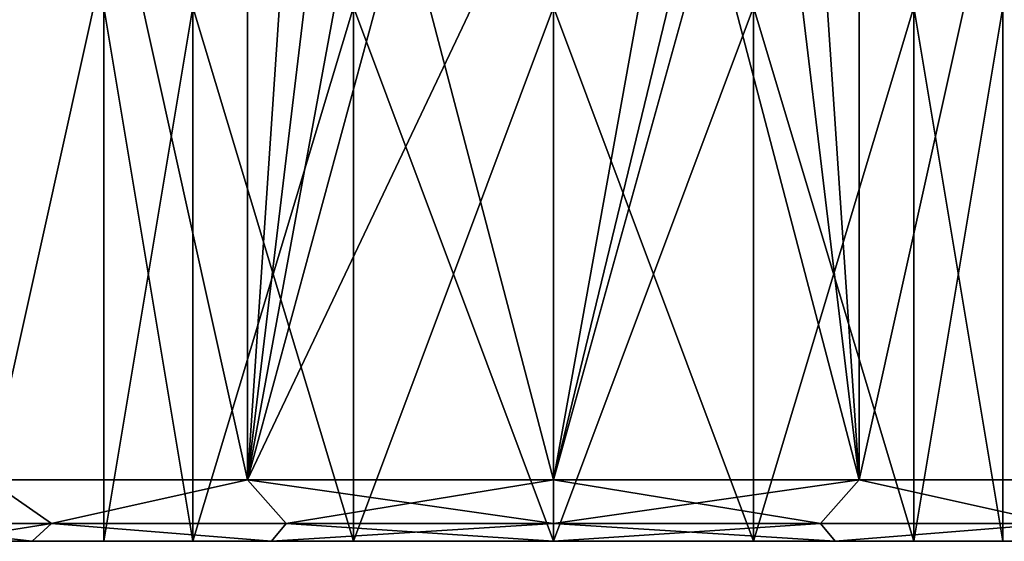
# Model space of a CAD drawing. Header units: metres. Extents: x -147 to 294, y -23 to 81.
# Tile 10 of 256: x -85 to -69, y 50 to 59. Entities that reach past the tile are written whole.
import ezdxf

# ---------------------------------------------------------------- set-up
doc = ezdxf.new("R2010")
doc.units = ezdxf.units.M
doc.layers.add('solid_AVA_153', color=7, linetype='CONTINUOUS')

msp = doc.modelspace()

# ---------------------------------------------------------------- linework, layer by layer
at = {"layer": 'solid_AVA_153'}
for points in [[(-81.474907, 70.099998, -12.010426), (-85.692398, 51.099998, -9.192377), (-85.692406, 70.099998, -9.192369)], [(-85.692406, 70.099998, 9.192369), (-85.692398, 51.099998, 9.192377), (-81.474899, 51.099998, 12.010429)], [(-85.692406, 70.099998, 9.192369), (-81.474899, 51.099998, 12.010429), (-81.474907, 70.099998, 12.010426)], [(-81.474907, 70.099998, -12.010426), (-81.474899, 51.099998, -12.010429), (-85.692398, 51.099998, -9.192377)], [(-81.474907, 70.099998, -12.010426), (-80.5, 65.599998, -12.369317), (-81.474899, 51.099998, -12.010429)], [(-81.474907, 70.099998, 12.010426), (-81.474899, 51.099998, 12.010429), (-76.5, 51.099998, 13)], [(-81.474907, 70.099998, 12.010426), (-76.5, 51.099998, 13), (-76.5, 70.099998, 13)], [(-76.5, 70.099998, 13), (-76.5, 51.099998, 13), (-71.525101, 51.099998, 12.010429)], [(-76.5, 70.099998, 13), (-71.525101, 51.099998, 12.010429), (-71.525093, 70.099998, 12.010426)], [(-71.525093, 70.099998, -12.010426), (-71.525101, 51.099998, -12.010429), (-72.5, 65.599998, -12.369317)], [(-71.525093, 70.099998, 12.010426), (-71.525101, 51.099998, 12.010429), (-67.307602, 51.099998, 9.192377)], [(-67.307594, 70.099998, -9.192369), (-67.307602, 51.099998, -9.192377), (-71.525101, 51.099998, -12.010429)], [(-67.307594, 70.099998, -9.192369), (-71.525101, 51.099998, -12.010429), (-71.525093, 70.099998, -12.010426)], [(-71.525093, 70.099998, 12.010426), (-67.307602, 51.099998, 9.192377), (-67.307594, 70.099998, 9.192369)], [(-79.973152, 63.615761, -12.527458), (-81.474899, 51.099998, -12.010429), (-80.5, 65.599998, -12.369317)], [(-72.5, 65.599998, -12.369317), (-71.525101, 51.099998, -12.010429), (-73.026848, 63.615757, -12.527459)], [(-79.329147, 62.772297, -12.688416), (-81.474899, 51.099998, -12.010429), (-79.973152, 63.615761, -12.527458)], [(-73.026848, 63.615757, -12.527459), (-71.525101, 51.099998, -12.010429), (-76.5, 51.099998, -13)], [(-73.026848, 63.615757, -12.527459), (-76.5, 51.099998, -13), (-73.67086, 62.772289, -12.688418)], [(-78.486595, 62.128193, -12.847313), (-81.474899, 51.099998, -12.010429), (-79.329147, 62.772297, -12.688416)], [(-73.67086, 62.772289, -12.688418), (-76.5, 51.099998, -13), (-74.513412, 62.128189, -12.847314)], [(-76.5, 61.599998, -13), (-81.474899, 51.099998, -12.010429), (-78.486595, 62.128193, -12.847313)], [(-74.513412, 62.128189, -12.847314), (-76.5, 51.099998, -13), (-76.5, 61.599998, -13)], [(-76.5, 61.599998, -13), (-76.5, 51.099998, -13), (-81.474899, 51.099998, -12.010429)], [(-83.811958, 58.799999, 1.668907), (-83.811928, 50.099998, 1.669039), (-83.811928, 50.099998, -1.669039)], [(-83.811958, 58.799999, 1.668907), (-82.363739, 58.799999, 4.676174), (-83.811928, 50.099998, 1.669039)], [(-83.811958, 58.799999, -1.668907), (-83.811928, 50.099998, -1.669039), (-82.363823, 50.099998, -4.676057)], [(-83.811958, 58.799999, -1.668907), (-83.811958, 58.799999, 1.668907), (-83.811928, 50.099998, -1.669039)], [(-82.363739, 58.799999, -4.676174), (-83.811958, 58.799999, -1.668907), (-82.363823, 50.099998, -4.676057)], [(-82.363739, 58.799999, 4.676174), (-82.363823, 50.099998, 4.676057), (-83.811928, 50.099998, 1.669039)], [(-79.754128, 58.799999, 6.757267), (-79.754097, 50.099998, 6.757282), (-82.363823, 50.099998, 4.676057)], [(-82.363739, 58.799999, 4.676174), (-79.754128, 58.799999, 6.757267), (-82.363823, 50.099998, 4.676057)], [(-82.363739, 58.799999, -4.676174), (-82.363823, 50.099998, -4.676057), (-79.754097, 50.099998, -6.757282)], [(-79.754128, 58.799999, -6.757267), (-82.363739, 58.799999, -4.676174), (-79.754097, 50.099998, -6.757282)], [(-79.754128, 58.799999, -6.757267), (-76.5, 50.099998, -7.5), (-76.5, 58.799999, -7.5)], [(-79.754128, 58.799999, 6.757267), (-76.5, 58.799999, 7.5), (-79.754097, 50.099998, 6.757282)], [(-79.754128, 58.799999, -6.757267), (-79.754097, 50.099998, -6.757282), (-76.5, 50.099998, -7.5)], [(-79.754097, 50.099998, 6.757282), (-76.5, 58.799999, 7.5), (-76.5, 50.099998, 7.5)], [(-73.245903, 50.099998, -6.757282), (-73.245872, 58.799999, -6.757267), (-76.5, 58.799999, -7.5)], [(-76.5, 50.099998, -7.5), (-73.245903, 50.099998, -6.757282), (-76.5, 58.799999, -7.5)], [(-76.5, 50.099998, 7.5), (-76.5, 58.799999, 7.5), (-73.245872, 58.799999, 6.757267)], [(-73.245903, 50.099998, 6.757282), (-76.5, 50.099998, 7.5), (-73.245872, 58.799999, 6.757267)], [(-73.245903, 50.099998, -6.757282), (-70.636177, 50.099998, -4.676057), (-73.245872, 58.799999, -6.757267)], [(-73.245903, 50.099998, 6.757282), (-73.245872, 58.799999, 6.757267), (-70.636261, 58.799999, 4.676174)], [(-70.636177, 50.099998, 4.676057), (-73.245903, 50.099998, 6.757282), (-70.636261, 58.799999, 4.676174)], [(-70.636177, 50.099998, -4.676057), (-70.636261, 58.799999, -4.676174), (-73.245872, 58.799999, -6.757267)], [(-69.188072, 50.099998, -1.669039), (-69.188042, 58.799999, -1.668907), (-70.636261, 58.799999, -4.676174)], [(-70.636177, 50.099998, -4.676057), (-69.188072, 50.099998, -1.669039), (-70.636261, 58.799999, -4.676174)], [(-70.636177, 50.099998, 4.676057), (-70.636261, 58.799999, 4.676174), (-69.188042, 58.799999, 1.668907)], [(-69.188072, 50.099998, 1.669039), (-70.636177, 50.099998, 4.676057), (-69.188042, 58.799999, 1.668907)], [(-69.188072, 50.099998, 1.669039), (-69.188042, 58.799999, 1.668907), (-69.188042, 58.799999, -1.668907)], [(-69.188072, 50.099998, -1.669039), (-69.188072, 50.099998, 1.669039), (-69.188042, 58.799999, -1.668907)], [(-84.667969, 50.392895, -9.734208), (-87.504677, 50.392895, -6.353553), (-85.692398, 51.099998, -9.192377)], [(-87.504677, 50.392895, 6.353553), (-84.667969, 50.392895, 9.734208), (-85.692398, 51.099998, 9.192377)], [(-84.667969, 50.392895, -9.734208), (-85.692398, 51.099998, -9.192377), (-81.474899, 51.099998, -12.010429)], [(-84.667969, 50.392895, 9.734208), (-81.474899, 51.099998, 12.010429), (-85.692398, 51.099998, 9.192377)], [(-80.846085, 50.392895, -11.940775), (-84.667969, 50.392895, -9.734208), (-81.474899, 51.099998, -12.010429)], [(-84.667969, 50.392895, 9.734208), (-80.846085, 50.392895, 11.940775), (-81.474899, 51.099998, 12.010429)], [(-80.846085, 50.392895, -11.940775), (-81.474899, 51.099998, -12.010429), (-76.5, 51.099998, -13)], [(-76.5, 50.392895, 12.707107), (-76.5, 51.099998, 13), (-81.474899, 51.099998, 12.010429)], [(-80.846085, 50.392895, 11.940775), (-76.5, 50.392895, 12.707107), (-81.474899, 51.099998, 12.010429)], [(-76.5, 50.392895, -12.707107), (-80.846085, 50.392895, -11.940775), (-76.5, 51.099998, -13)], [(-71.525101, 51.099998, -12.010429), (-76.5, 50.392895, -12.707107), (-76.5, 51.099998, -13)], [(-72.153915, 50.392895, 11.940775), (-76.5, 51.099998, 13), (-76.5, 50.392895, 12.707107)], [(-72.153915, 50.392895, 11.940775), (-71.525101, 51.099998, 12.010429), (-76.5, 51.099998, 13)], [(-72.153915, 50.392895, -11.940775), (-76.5, 50.392895, -12.707107), (-71.525101, 51.099998, -12.010429)], [(-72.153915, 50.392895, 11.940775), (-68.332031, 50.392895, 9.734208), (-71.525101, 51.099998, 12.010429)], [(-68.332031, 50.392895, -9.734208), (-72.153915, 50.392895, -11.940775), (-71.525101, 51.099998, -12.010429)], [(-68.332031, 50.392895, 9.734208), (-67.307602, 51.099998, 9.192377), (-71.525101, 51.099998, 12.010429)], [(-68.332031, 50.392895, -9.734208), (-71.525101, 51.099998, -12.010429), (-67.307602, 51.099998, -9.192377)], [(-84.667969, 50.392895, -9.734208), (-86.476326, 50.099998, -6.668798), (-87.504677, 50.392895, -6.353553)], [(-87.504677, 50.392895, 6.353553), (-86.476318, 50.099998, 6.668808), (-84.983047, 50.099998, 8.487515)], [(-87.504677, 50.392895, 6.353553), (-84.983047, 50.099998, 8.487515), (-84.667969, 50.392895, 9.734208)], [(-84.667969, 50.392895, -9.734208), (-84.983055, 50.099998, -8.487506), (-86.476326, 50.099998, -6.668798)], [(-84.667969, 50.392895, -9.734208), (-81.088104, 50.099998, -11.08825), (-84.983055, 50.099998, -8.487506)], [(-84.667969, 50.392895, 9.734208), (-84.983047, 50.099998, 8.487515), (-81.088089, 50.099998, 11.088255)], [(-80.846085, 50.392895, -11.940775), (-81.088104, 50.099998, -11.08825), (-84.667969, 50.392895, -9.734208)], [(-84.667969, 50.392895, 9.734208), (-81.088089, 50.099998, 11.088255), (-80.846085, 50.392895, 11.940775)], [(-76.5, 50.392895, -12.707107), (-76.5, 50.099998, -12), (-81.088104, 50.099998, -11.08825)], [(-76.5, 50.392895, -12.707107), (-81.088104, 50.099998, -11.08825), (-80.846085, 50.392895, -11.940775)], [(-80.846085, 50.392895, 11.940775), (-81.088089, 50.099998, 11.088255), (-76.5, 50.099998, 12)], [(-80.846085, 50.392895, 11.940775), (-76.5, 50.099998, 12), (-76.5, 50.392895, 12.707107)], [(-76.5, 50.392895, 12.707107), (-76.5, 50.099998, 12), (-71.911896, 50.099998, 11.08825)], [(-72.153915, 50.392895, 11.940775), (-76.5, 50.392895, 12.707107), (-71.911896, 50.099998, 11.08825)], [(-72.153915, 50.392895, -11.940775), (-71.911911, 50.099998, -11.088255), (-76.5, 50.099998, -12)], [(-72.153915, 50.392895, -11.940775), (-76.5, 50.099998, -12), (-76.5, 50.392895, -12.707107)], [(-72.153915, 50.392895, 11.940775), (-71.911896, 50.099998, 11.08825), (-68.332031, 50.392895, 9.734208)], [(-68.332031, 50.392895, -9.734208), (-71.911911, 50.099998, -11.088255), (-72.153915, 50.392895, -11.940775)], [(-68.332031, 50.392895, -9.734208), (-68.016953, 50.099998, -8.487515), (-71.911911, 50.099998, -11.088255)], [(-68.332031, 50.392895, 9.734208), (-71.911896, 50.099998, 11.08825), (-68.016945, 50.099998, 8.487506)], [(-86.476318, 50.099998, 6.668808), (-86.476326, 50.099998, -6.668798), (-84.983055, 50.099998, -8.487506)], [(-84.983047, 50.099998, 8.487515), (-86.476318, 50.099998, 6.668808), (-84.983055, 50.099998, -8.487506)], [(-83.811928, 50.099998, -1.669039), (-84.983055, 50.099998, -8.487506), (-81.088104, 50.099998, -11.08825)], [(-83.811928, 50.099998, -1.669039), (-84.983047, 50.099998, 8.487515), (-84.983055, 50.099998, -8.487506)], [(-82.363823, 50.099998, 4.676057), (-81.088089, 50.099998, 11.088255), (-84.983047, 50.099998, 8.487515)], [(-83.811928, 50.099998, 1.669039), (-82.363823, 50.099998, 4.676057), (-84.983047, 50.099998, 8.487515)], [(-83.811928, 50.099998, -1.669039), (-83.811928, 50.099998, 1.669039), (-84.983047, 50.099998, 8.487515)], [(-82.363823, 50.099998, -4.676057), (-83.811928, 50.099998, -1.669039), (-81.088104, 50.099998, -11.08825)], [(-79.754097, 50.099998, -6.757282), (-82.363823, 50.099998, -4.676057), (-81.088104, 50.099998, -11.08825)], [(-82.363823, 50.099998, 4.676057), (-79.754097, 50.099998, 6.757282), (-81.088089, 50.099998, 11.088255)], [(-79.754097, 50.099998, -6.757282), (-81.088104, 50.099998, -11.08825), (-76.5, 50.099998, -12)], [(-81.088089, 50.099998, 11.088255), (-76.5, 50.099998, 7.5), (-76.5, 50.099998, 12)], [(-79.754097, 50.099998, 6.757282), (-76.5, 50.099998, 7.5), (-81.088089, 50.099998, 11.088255)], [(-79.754097, 50.099998, -6.757282), (-76.5, 50.099998, -12), (-76.5, 50.099998, -7.5)], [(-76.5, 50.099998, 12), (-76.5, 50.099998, 7.5), (-73.245903, 50.099998, 6.757282)], [(-71.911896, 50.099998, 11.08825), (-76.5, 50.099998, 12), (-73.245903, 50.099998, 6.757282)], [(-71.911911, 50.099998, -11.088255), (-73.245903, 50.099998, -6.757282), (-76.5, 50.099998, -7.5)], [(-76.5, 50.099998, -12), (-71.911911, 50.099998, -11.088255), (-76.5, 50.099998, -7.5)], [(-71.911896, 50.099998, 11.08825), (-73.245903, 50.099998, 6.757282), (-70.636177, 50.099998, 4.676057)], [(-71.911911, 50.099998, -11.088255), (-70.636177, 50.099998, -4.676057), (-73.245903, 50.099998, -6.757282)], [(-71.911911, 50.099998, -11.088255), (-68.016953, 50.099998, -8.487515), (-70.636177, 50.099998, -4.676057)], [(-71.911896, 50.099998, 11.08825), (-70.636177, 50.099998, 4.676057), (-69.188072, 50.099998, 1.669039)], [(-68.016945, 50.099998, 8.487506), (-71.911896, 50.099998, 11.08825), (-69.188072, 50.099998, 1.669039)], [(-68.016953, 50.099998, -8.487515), (-69.188072, 50.099998, -1.669039), (-70.636177, 50.099998, -4.676057)], [(-68.016953, 50.099998, -8.487515), (-69.188072, 50.099998, 1.669039), (-69.188072, 50.099998, -1.669039)], [(-68.016953, 50.099998, -8.487515), (-68.016945, 50.099998, 8.487506), (-69.188072, 50.099998, 1.669039)]]:
    msp.add_3dface(points, dxfattribs=at)

doc.saveas('drawing.dxf')
